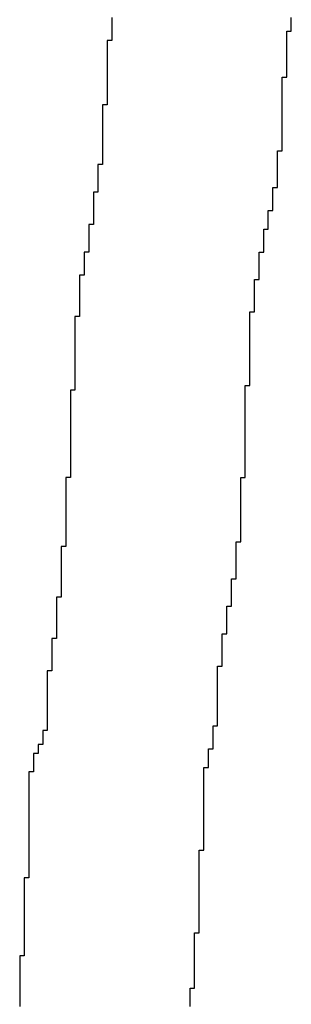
# Model space of a CAD drawing. Header units: millimetres. Extents: x 9.4 to 105.2, y 7.6 to 67.1.
# Tile 129 of 152: x 89.0956 to 89.1762, y 22.6371 to 22.9296. Entities that reach past the tile are written whole.
import ezdxf

# ---------------------------------------------------------------- set-up
doc = ezdxf.new("R2010")
doc.units = ezdxf.units.MM
doc.layers.add('BottomOverlay', color=54, linetype='Continuous')

msp = doc.modelspace()

# ---------------------------------------------------------------- linework, layer by layer
at = {"layer": 'BottomOverlay'}
for p, q in [((89.12291, 22.93029), (89.12291, 22.92892)), ((89.17622, 22.92892), (89.17622, 22.93029)), ((89.12291, 22.92892), (89.12291, 22.92756)), ((89.12291, 22.92756), (89.12291, 22.92619)), ((89.17622, 22.92756), (89.17622, 22.92892)), ((89.17622, 22.92619), (89.17622, 22.92756)), ((89.12291, 22.92345), (89.12154, 22.92345)), ((89.12154, 22.92345), (89.12154, 22.92209)), ((89.12291, 22.92619), (89.12291, 22.92482)), ((89.12291, 22.92482), (89.12291, 22.92345)), ((89.17486, 22.92482), (89.17486, 22.92619)), ((89.17486, 22.92619), (89.17622, 22.92619)), ((89.17486, 22.92345), (89.17486, 22.92482)), ((89.17486, 22.92209), (89.17486, 22.92345)), ((89.12154, 22.92209), (89.12154, 22.92072)), ((89.12154, 22.92072), (89.12154, 22.91935)), ((89.17486, 22.92072), (89.17486, 22.92209)), ((89.17486, 22.91935), (89.17486, 22.92072)), ((89.12154, 22.91935), (89.12154, 22.91799)), ((89.12154, 22.91799), (89.12154, 22.91662)), ((89.17486, 22.91799), (89.17486, 22.91935)), ((89.17486, 22.91662), (89.17486, 22.91799)), ((89.12154, 22.91662), (89.12154, 22.91525)), ((89.12154, 22.91525), (89.12154, 22.91389)), ((89.17486, 22.91525), (89.17486, 22.91662)), ((89.17486, 22.91389), (89.17486, 22.91525)), ((89.12154, 22.91389), (89.12154, 22.91252)), ((89.12154, 22.91252), (89.12154, 22.91115)), ((89.17349, 22.91115), (89.17349, 22.91252)), ((89.17349, 22.91252), (89.17486, 22.91252)), ((89.17486, 22.91252), (89.17486, 22.91389)), ((89.12154, 22.91115), (89.12154, 22.90979)), ((89.12154, 22.90979), (89.12154, 22.90842)), ((89.17349, 22.90979), (89.17349, 22.91115)), ((89.17349, 22.90842), (89.17349, 22.90979)), ((89.12154, 22.90842), (89.12154, 22.90705)), ((89.12154, 22.90705), (89.12154, 22.90568)), ((89.17349, 22.90705), (89.17349, 22.90842)), ((89.17349, 22.90568), (89.17349, 22.90705)), ((89.12154, 22.90432), (89.12018, 22.90432)), ((89.12018, 22.90432), (89.12018, 22.90295)), ((89.12018, 22.90295), (89.12018, 22.90158)), ((89.12154, 22.90568), (89.12154, 22.90432)), ((89.17349, 22.90432), (89.17349, 22.90568)), ((89.17349, 22.90295), (89.17349, 22.90432)), ((89.17349, 22.90158), (89.17349, 22.90295)), ((89.12018, 22.90158), (89.12018, 22.90022)), ((89.12018, 22.90022), (89.12018, 22.89885)), ((89.17349, 22.90022), (89.17349, 22.90158)), ((89.17349, 22.89885), (89.17349, 22.90022)), ((89.12018, 22.89885), (89.12018, 22.89748)), ((89.12018, 22.89748), (89.12018, 22.89612)), ((89.17349, 22.89748), (89.17349, 22.89885)), ((89.17349, 22.89612), (89.17349, 22.89748)), ((89.12018, 22.89612), (89.12018, 22.89475)), ((89.12018, 22.89475), (89.12018, 22.89338)), ((89.17349, 22.89475), (89.17349, 22.89612)), ((89.17349, 22.89338), (89.17349, 22.89475)), ((89.12018, 22.89338), (89.12018, 22.89201)), ((89.12018, 22.89201), (89.12018, 22.89065)), ((89.17349, 22.89201), (89.17349, 22.89338)), ((89.17349, 22.89065), (89.17349, 22.89201)), ((89.12018, 22.89065), (89.12018, 22.88928)), ((89.12018, 22.88928), (89.12018, 22.88791)), ((89.17212, 22.88928), (89.17212, 22.89065)), ((89.17212, 22.89065), (89.17349, 22.89065)), ((89.17212, 22.88791), (89.17212, 22.88928)), ((89.12018, 22.88655), (89.11881, 22.88655)), ((89.11881, 22.88655), (89.11881, 22.88518)), ((89.12018, 22.88791), (89.12018, 22.88655)), ((89.17212, 22.88655), (89.17212, 22.88791)), ((89.17212, 22.88518), (89.17212, 22.88655)), ((89.11881, 22.88518), (89.11881, 22.88381)), ((89.11881, 22.88381), (89.11881, 22.88245)), ((89.11881, 22.88245), (89.11881, 22.88108)), ((89.17212, 22.88381), (89.17212, 22.88518)), ((89.17212, 22.88245), (89.17212, 22.88381)), ((89.17212, 22.88108), (89.17212, 22.88245)), ((89.11881, 22.88108), (89.11881, 22.87971)), ((89.11881, 22.87971), (89.11881, 22.87834)), ((89.17076, 22.87834), (89.17076, 22.87971)), ((89.17076, 22.87971), (89.17212, 22.87971)), ((89.17212, 22.87971), (89.17212, 22.88108)), ((89.11881, 22.87834), (89.11744, 22.87834)), ((89.11744, 22.87834), (89.11744, 22.87698)), ((89.11744, 22.87698), (89.11744, 22.87561)), ((89.17076, 22.87698), (89.17076, 22.87834)), ((89.17076, 22.87561), (89.17076, 22.87698)), ((89.11744, 22.87561), (89.11744, 22.87424)), ((89.11744, 22.87424), (89.11744, 22.87288)), ((89.17076, 22.87424), (89.17076, 22.87561)), ((89.17076, 22.87288), (89.17076, 22.87424)), ((89.11744, 22.87288), (89.11744, 22.87151)), ((89.11744, 22.87151), (89.11744, 22.87014)), ((89.16939, 22.87151), (89.16939, 22.87288)), ((89.16939, 22.87288), (89.17076, 22.87288)), ((89.16939, 22.87014), (89.16939, 22.87151)), ((89.11744, 22.86878), (89.11608, 22.86878)), ((89.11608, 22.86878), (89.11608, 22.86741)), ((89.11744, 22.87014), (89.11744, 22.86878)), ((89.16939, 22.86878), (89.16939, 22.87014)), ((89.16939, 22.86741), (89.16939, 22.86878)), ((89.11608, 22.86741), (89.11608, 22.86604)), ((89.11608, 22.86604), (89.11608, 22.86467)), ((89.16802, 22.86604), (89.16802, 22.86741)), ((89.16802, 22.86741), (89.16939, 22.86741)), ((89.16802, 22.86467), (89.16802, 22.86604)), ((89.11608, 22.86467), (89.11608, 22.86331)), ((89.11608, 22.86331), (89.11608, 22.86194)), ((89.16802, 22.86331), (89.16802, 22.86467)), ((89.16802, 22.86194), (89.16802, 22.86331)), ((89.11608, 22.86057), (89.11471, 22.86057)), ((89.11471, 22.86057), (89.11471, 22.8592)), ((89.11471, 22.8592), (89.11471, 22.85784)), ((89.11608, 22.86194), (89.11608, 22.86057)), ((89.16665, 22.8592), (89.16665, 22.86057)), ((89.16665, 22.86057), (89.16802, 22.86057)), ((89.16665, 22.85784), (89.16665, 22.8592)), ((89.16802, 22.86057), (89.16802, 22.86194)), ((89.11471, 22.85784), (89.11471, 22.85647)), ((89.11471, 22.85647), (89.11471, 22.85511)), ((89.16665, 22.85647), (89.16665, 22.85784)), ((89.16665, 22.85511), (89.16665, 22.85647)), ((89.11471, 22.85374), (89.11334, 22.85374)), ((89.11334, 22.85374), (89.11334, 22.85237)), ((89.11471, 22.85511), (89.11471, 22.85374)), ((89.16665, 22.85374), (89.16665, 22.85511)), ((89.16665, 22.85237), (89.16665, 22.85374)), ((89.11334, 22.85237), (89.11334, 22.851)), ((89.11334, 22.851), (89.11334, 22.84964)), ((89.16529, 22.851), (89.16529, 22.85237)), ((89.16529, 22.85237), (89.16665, 22.85237)), ((89.16529, 22.84964), (89.16529, 22.851)), ((89.11334, 22.84964), (89.11334, 22.84827)), ((89.11334, 22.84827), (89.11334, 22.8469)), ((89.16529, 22.84827), (89.16529, 22.84964)), ((89.16529, 22.8469), (89.16529, 22.84827)), ((89.11334, 22.8469), (89.11334, 22.84553)), ((89.11334, 22.84553), (89.11334, 22.84417)), ((89.16529, 22.84553), (89.16529, 22.8469)), ((89.16529, 22.84417), (89.16529, 22.84553)), ((89.11334, 22.84417), (89.11334, 22.8428)), ((89.11334, 22.8428), (89.11334, 22.84144)), ((89.16392, 22.84144), (89.16392, 22.8428)), ((89.16392, 22.8428), (89.16529, 22.8428)), ((89.16529, 22.8428), (89.16529, 22.84417)), ((89.11334, 22.84144), (89.11197, 22.84144)), ((89.11197, 22.84144), (89.11197, 22.84007)), ((89.11197, 22.84007), (89.11197, 22.8387)), ((89.11197, 22.8387), (89.11197, 22.83733)), ((89.16392, 22.84007), (89.16392, 22.84144)), ((89.16392, 22.8387), (89.16392, 22.84007)), ((89.16392, 22.83733), (89.16392, 22.8387)), ((89.11197, 22.83733), (89.11197, 22.83597)), ((89.11197, 22.83597), (89.11197, 22.8346)), ((89.16392, 22.83597), (89.16392, 22.83733)), ((89.16392, 22.8346), (89.16392, 22.83597)), ((89.11197, 22.8346), (89.11197, 22.83323)), ((89.11197, 22.83323), (89.11197, 22.83186)), ((89.16392, 22.83323), (89.16392, 22.8346)), ((89.16392, 22.83186), (89.16392, 22.83323)), ((89.11197, 22.83186), (89.11197, 22.8305)), ((89.11197, 22.8305), (89.11197, 22.82913)), ((89.16392, 22.8305), (89.16392, 22.83186)), ((89.16392, 22.82913), (89.16392, 22.8305)), ((89.11197, 22.82913), (89.11197, 22.82776)), ((89.11197, 22.82776), (89.11197, 22.8264)), ((89.16392, 22.82776), (89.16392, 22.82913)), ((89.16392, 22.8264), (89.16392, 22.82776)), ((89.11197, 22.8264), (89.11197, 22.82503)), ((89.11197, 22.82503), (89.11197, 22.82366)), ((89.16392, 22.82503), (89.16392, 22.8264)), ((89.16392, 22.82366), (89.16392, 22.82503)), ((89.11197, 22.82366), (89.11197, 22.8223)), ((89.11197, 22.8223), (89.11197, 22.82093)), ((89.16392, 22.8223), (89.16392, 22.82366)), ((89.16392, 22.82093), (89.16392, 22.8223)), ((89.11197, 22.81956), (89.11061, 22.81956)), ((89.11061, 22.81956), (89.11061, 22.8182)), ((89.11061, 22.8182), (89.11061, 22.81683)), ((89.11197, 22.82093), (89.11197, 22.81956)), ((89.16255, 22.81956), (89.16255, 22.82093)), ((89.16255, 22.82093), (89.16392, 22.82093)), ((89.16255, 22.8182), (89.16255, 22.81956)), ((89.16255, 22.81683), (89.16255, 22.8182)), ((89.11061, 22.81683), (89.11061, 22.81546)), ((89.11061, 22.81546), (89.11061, 22.81409)), ((89.16255, 22.81546), (89.16255, 22.81683)), ((89.16255, 22.81409), (89.16255, 22.81546)), ((89.11061, 22.81409), (89.11061, 22.81273)), ((89.11061, 22.81273), (89.11061, 22.81136)), ((89.16255, 22.81273), (89.16255, 22.81409)), ((89.16255, 22.81136), (89.16255, 22.81273)), ((89.11061, 22.81136), (89.11061, 22.80999)), ((89.11061, 22.80999), (89.11061, 22.80863)), ((89.16255, 22.80999), (89.16255, 22.81136)), ((89.16255, 22.80863), (89.16255, 22.80999)), ((89.11061, 22.80863), (89.11061, 22.80726)), ((89.11061, 22.80726), (89.11061, 22.80589)), ((89.16255, 22.80726), (89.16255, 22.80863)), ((89.16255, 22.80589), (89.16255, 22.80726)), ((89.11061, 22.80589), (89.11061, 22.80453)), ((89.11061, 22.80453), (89.11061, 22.80316)), ((89.16255, 22.80453), (89.16255, 22.80589)), ((89.16255, 22.80316), (89.16255, 22.80453)), ((89.11061, 22.80316), (89.11061, 22.80179)), ((89.11061, 22.80179), (89.11061, 22.80042)), ((89.16255, 22.80179), (89.16255, 22.80316)), ((89.16255, 22.80042), (89.16255, 22.80179)), ((89.11061, 22.80042), (89.11061, 22.79906)), ((89.11061, 22.79906), (89.11061, 22.79769)), ((89.11061, 22.79769), (89.11061, 22.79632)), ((89.16255, 22.79906), (89.16255, 22.80042)), ((89.16255, 22.79769), (89.16255, 22.79906)), ((89.16255, 22.79632), (89.16255, 22.79769)), ((89.11061, 22.79632), (89.11061, 22.79496)), ((89.11061, 22.79496), (89.11061, 22.79359)), ((89.16255, 22.79496), (89.16255, 22.79632)), ((89.16255, 22.79359), (89.16255, 22.79496)), ((89.11061, 22.79359), (89.10924, 22.79359)), ((89.10924, 22.79359), (89.10924, 22.79222)), ((89.10924, 22.79222), (89.10924, 22.79086)), ((89.16119, 22.79222), (89.16119, 22.79359)), ((89.16119, 22.79359), (89.16255, 22.79359)), ((89.16119, 22.79086), (89.16119, 22.79222)), ((89.10924, 22.79086), (89.10924, 22.78949)), ((89.10924, 22.78949), (89.10924, 22.78812)), ((89.16119, 22.78949), (89.16119, 22.79086)), ((89.16119, 22.78812), (89.16119, 22.78949)), ((89.10924, 22.78812), (89.10924, 22.78675)), ((89.10924, 22.78675), (89.10924, 22.78539)), ((89.16119, 22.78675), (89.16119, 22.78812)), ((89.16119, 22.78539), (89.16119, 22.78675)), ((89.10924, 22.78539), (89.10924, 22.78402)), ((89.10924, 22.78402), (89.10924, 22.78265)), ((89.16119, 22.78402), (89.16119, 22.78539)), ((89.16119, 22.78265), (89.16119, 22.78402)), ((89.10924, 22.78265), (89.10924, 22.78129)), ((89.10924, 22.78129), (89.10924, 22.77992)), ((89.16119, 22.78129), (89.16119, 22.78265)), ((89.16119, 22.77992), (89.16119, 22.78129)), ((89.10924, 22.77992), (89.10924, 22.77855)), ((89.10924, 22.77855), (89.10924, 22.77719)), ((89.10924, 22.77719), (89.10924, 22.77582)), ((89.16119, 22.77855), (89.16119, 22.77992)), ((89.16119, 22.77719), (89.16119, 22.77855)), ((89.16119, 22.77582), (89.16119, 22.77719)), ((89.10924, 22.77582), (89.10924, 22.77445)), ((89.10924, 22.77445), (89.10924, 22.77308)), ((89.15982, 22.77308), (89.15982, 22.77445)), ((89.15982, 22.77445), (89.16119, 22.77445)), ((89.16119, 22.77445), (89.16119, 22.77582)), ((89.10924, 22.77308), (89.10787, 22.77308)), ((89.10787, 22.77308), (89.10787, 22.77172)), ((89.10787, 22.77172), (89.10787, 22.77035)), ((89.15982, 22.77172), (89.15982, 22.77308)), ((89.15982, 22.77035), (89.15982, 22.77172)), ((89.10787, 22.77035), (89.10787, 22.76898)), ((89.10787, 22.76898), (89.10787, 22.76762)), ((89.15982, 22.76898), (89.15982, 22.77035)), ((89.15982, 22.76762), (89.15982, 22.76898)), ((89.10787, 22.76762), (89.10787, 22.76625)), ((89.10787, 22.76625), (89.10787, 22.76488)), ((89.15982, 22.76625), (89.15982, 22.76762)), ((89.15982, 22.76488), (89.15982, 22.76625)), ((89.10787, 22.76488), (89.10787, 22.76352)), ((89.10787, 22.76352), (89.10787, 22.76215)), ((89.15845, 22.76215), (89.15845, 22.76352)), ((89.15845, 22.76352), (89.15982, 22.76352)), ((89.15982, 22.76352), (89.15982, 22.76488)), ((89.10787, 22.76215), (89.10787, 22.76078)), ((89.10787, 22.76078), (89.10787, 22.75941)), ((89.15845, 22.76078), (89.15845, 22.76215)), ((89.15845, 22.75941), (89.15845, 22.76078)), ((89.10787, 22.75805), (89.10651, 22.75805)), ((89.10651, 22.75805), (89.10651, 22.75668)), ((89.10651, 22.75668), (89.10651, 22.75531)), ((89.10787, 22.75941), (89.10787, 22.75805)), ((89.15845, 22.75805), (89.15845, 22.75941)), ((89.15845, 22.75668), (89.15845, 22.75805)), ((89.15845, 22.75531), (89.15845, 22.75668)), ((89.10651, 22.75531), (89.10651, 22.75394)), ((89.10651, 22.75394), (89.10651, 22.75258)), ((89.15709, 22.75394), (89.15709, 22.75531)), ((89.15709, 22.75531), (89.15845, 22.75531)), ((89.15709, 22.75258), (89.15709, 22.75394)), ((89.10651, 22.75258), (89.10651, 22.75121)), ((89.10651, 22.75121), (89.10651, 22.74985)), ((89.15709, 22.75121), (89.15709, 22.75258)), ((89.15709, 22.74985), (89.15709, 22.75121)), ((89.10651, 22.74985), (89.10651, 22.74848)), ((89.10651, 22.74848), (89.10651, 22.74711)), ((89.15709, 22.74848), (89.15709, 22.74985)), ((89.15709, 22.74711), (89.15709, 22.74848)), ((89.10651, 22.74574), (89.10514, 22.74574)), ((89.10514, 22.74574), (89.10514, 22.74438)), ((89.10651, 22.74711), (89.10651, 22.74574)), ((89.15572, 22.74574), (89.15572, 22.74711)), ((89.15572, 22.74711), (89.15709, 22.74711)), ((89.15572, 22.74438), (89.15572, 22.74574)), ((89.10514, 22.74438), (89.10514, 22.74301)), ((89.10514, 22.74301), (89.10514, 22.74164)), ((89.15572, 22.74301), (89.15572, 22.74438)), ((89.15572, 22.74164), (89.15572, 22.74301)), ((89.10514, 22.74164), (89.10514, 22.74027)), ((89.10514, 22.74027), (89.10514, 22.73891)), ((89.15572, 22.74027), (89.15572, 22.74164)), ((89.15572, 22.73891), (89.15572, 22.74027)), ((89.10514, 22.73617), (89.10377, 22.73617)), ((89.10377, 22.73617), (89.10377, 22.73481)), ((89.10514, 22.73891), (89.10514, 22.73754)), ((89.10514, 22.73754), (89.10514, 22.73617)), ((89.15435, 22.73617), (89.15435, 22.73754)), ((89.15435, 22.73754), (89.15572, 22.73754)), ((89.15435, 22.73481), (89.15435, 22.73617)), ((89.15572, 22.73754), (89.15572, 22.73891)), ((89.10377, 22.73481), (89.10377, 22.73344)), ((89.10377, 22.73344), (89.10377, 22.73207)), ((89.15435, 22.73344), (89.15435, 22.73481)), ((89.15435, 22.73207), (89.15435, 22.73344)), ((89.10377, 22.73207), (89.10377, 22.73071)), ((89.10377, 22.73071), (89.10377, 22.72934)), ((89.15435, 22.73071), (89.15435, 22.73207)), ((89.15435, 22.72934), (89.15435, 22.73071)), ((89.10377, 22.72934), (89.10377, 22.72797)), ((89.10377, 22.72797), (89.10377, 22.7266)), ((89.15435, 22.72797), (89.15435, 22.72934)), ((89.15435, 22.7266), (89.15435, 22.72797)), ((89.10377, 22.7266), (89.10377, 22.72524)), ((89.10377, 22.72524), (89.10377, 22.72387)), ((89.15435, 22.72524), (89.15435, 22.7266)), ((89.15435, 22.72387), (89.15435, 22.72524)), ((89.10377, 22.72387), (89.10377, 22.7225)), ((89.10377, 22.7225), (89.10377, 22.72114)), ((89.15435, 22.7225), (89.15435, 22.72387)), ((89.15435, 22.72114), (89.15435, 22.7225)), ((89.10377, 22.72114), (89.10377, 22.71977)), ((89.10377, 22.71977), (89.10377, 22.7184)), ((89.15298, 22.7184), (89.15298, 22.71977)), ((89.15298, 22.71977), (89.15435, 22.71977)), ((89.15435, 22.71977), (89.15435, 22.72114)), ((89.10377, 22.7184), (89.1024, 22.7184)), ((89.1024, 22.7184), (89.1024, 22.71704)), ((89.1024, 22.71704), (89.1024, 22.71567)), ((89.15298, 22.71704), (89.15298, 22.7184)), ((89.15298, 22.71567), (89.15298, 22.71704)), ((89.1024, 22.7143), (89.10104, 22.7143)), ((89.10104, 22.7143), (89.10104, 22.71294)), ((89.10104, 22.71294), (89.10104, 22.71157)), ((89.1024, 22.71567), (89.1024, 22.7143)), ((89.15162, 22.71157), (89.15162, 22.71294)), ((89.15162, 22.71294), (89.15298, 22.71294)), ((89.15298, 22.7143), (89.15298, 22.71567)), ((89.15298, 22.71294), (89.15298, 22.7143)), ((89.10104, 22.71157), (89.09967, 22.71157)), ((89.09967, 22.71157), (89.09967, 22.7102)), ((89.09967, 22.7102), (89.09967, 22.70883)), ((89.15162, 22.7102), (89.15162, 22.71157)), ((89.15162, 22.70883), (89.15162, 22.7102)), ((89.09967, 22.70883), (89.09967, 22.70747)), ((89.09967, 22.70747), (89.09967, 22.7061)), ((89.15025, 22.7061), (89.15025, 22.70747)), ((89.15025, 22.70747), (89.15162, 22.70747)), ((89.15162, 22.70747), (89.15162, 22.70883)), ((89.09967, 22.7061), (89.0983, 22.7061)), ((89.0983, 22.7061), (89.0983, 22.70473)), ((89.0983, 22.70473), (89.0983, 22.70337)), ((89.15025, 22.70473), (89.15025, 22.7061)), ((89.15025, 22.70337), (89.15025, 22.70473)), ((89.0983, 22.70337), (89.0983, 22.702)), ((89.0983, 22.702), (89.0983, 22.70063)), ((89.15025, 22.702), (89.15025, 22.70337)), ((89.15025, 22.70063), (89.15025, 22.702)), ((89.0983, 22.70063), (89.0983, 22.69927)), ((89.0983, 22.69927), (89.0983, 22.6979)), ((89.15025, 22.69927), (89.15025, 22.70063)), ((89.15025, 22.6979), (89.15025, 22.69927)), ((89.0983, 22.6979), (89.0983, 22.69653)), ((89.0983, 22.69653), (89.0983, 22.69516)), ((89.15025, 22.69653), (89.15025, 22.6979)), ((89.15025, 22.69516), (89.15025, 22.69653)), ((89.0983, 22.69516), (89.0983, 22.6938)), ((89.0983, 22.6938), (89.0983, 22.69243)), ((89.0983, 22.69243), (89.0983, 22.69106)), ((89.15025, 22.6938), (89.15025, 22.69516)), ((89.15025, 22.69243), (89.15025, 22.6938)), ((89.15025, 22.69106), (89.15025, 22.69243)), ((89.0983, 22.69106), (89.0983, 22.6897)), ((89.0983, 22.6897), (89.0983, 22.68833)), ((89.15025, 22.6897), (89.15025, 22.69106)), ((89.15025, 22.68833), (89.15025, 22.6897)), ((89.0983, 22.68833), (89.0983, 22.68696)), ((89.0983, 22.68696), (89.0983, 22.6856)), ((89.15025, 22.68696), (89.15025, 22.68833)), ((89.15025, 22.6856), (89.15025, 22.68696)), ((89.0983, 22.6856), (89.0983, 22.68423)), ((89.0983, 22.68423), (89.0983, 22.68286)), ((89.15025, 22.68423), (89.15025, 22.6856)), ((89.15025, 22.68286), (89.15025, 22.68423)), ((89.0983, 22.68286), (89.0983, 22.68149)), ((89.0983, 22.68149), (89.0983, 22.68013)), ((89.14888, 22.68149), (89.14888, 22.68286)), ((89.14888, 22.68286), (89.15025, 22.68286)), ((89.14888, 22.68013), (89.14888, 22.68149)), ((89.0983, 22.68013), (89.0983, 22.67876)), ((89.0983, 22.67876), (89.0983, 22.67739)), ((89.14888, 22.67876), (89.14888, 22.68013)), ((89.14888, 22.67739), (89.14888, 22.67876)), ((89.0983, 22.67739), (89.0983, 22.67603)), ((89.0983, 22.67603), (89.0983, 22.67466)), ((89.14888, 22.67603), (89.14888, 22.67739)), ((89.14888, 22.67466), (89.14888, 22.67603)), ((89.0983, 22.67466), (89.09694, 22.67466)), ((89.09694, 22.67466), (89.09694, 22.67329)), ((89.09694, 22.67329), (89.09694, 22.67193)), ((89.09694, 22.67193), (89.09694, 22.67056)), ((89.14888, 22.67329), (89.14888, 22.67466)), ((89.14888, 22.67193), (89.14888, 22.67329)), ((89.14888, 22.67056), (89.14888, 22.67193)), ((89.09694, 22.67056), (89.09694, 22.66919)), ((89.09694, 22.66919), (89.09694, 22.66782)), ((89.14888, 22.66919), (89.14888, 22.67056)), ((89.14888, 22.66782), (89.14888, 22.66919)), ((89.09694, 22.66782), (89.09694, 22.66646)), ((89.09694, 22.66646), (89.09694, 22.66509)), ((89.14888, 22.66646), (89.14888, 22.66782)), ((89.14888, 22.66509), (89.14888, 22.66646)), ((89.09694, 22.66509), (89.09694, 22.66372)), ((89.09694, 22.66372), (89.09694, 22.66235)), ((89.14888, 22.66372), (89.14888, 22.66509)), ((89.14888, 22.66235), (89.14888, 22.66372)), ((89.09694, 22.66235), (89.09694, 22.66099)), ((89.09694, 22.66099), (89.09694, 22.65962)), ((89.14888, 22.66099), (89.14888, 22.66235)), ((89.14888, 22.65962), (89.14888, 22.66099)), ((89.09694, 22.65962), (89.09694, 22.65826)), ((89.09694, 22.65826), (89.09694, 22.65689)), ((89.14752, 22.65689), (89.14752, 22.65826)), ((89.14752, 22.65826), (89.14888, 22.65826)), ((89.14888, 22.65826), (89.14888, 22.65962)), ((89.09694, 22.65689), (89.09694, 22.65552)), ((89.09694, 22.65552), (89.09694, 22.65415)), ((89.14752, 22.65552), (89.14752, 22.65689)), ((89.14752, 22.65415), (89.14752, 22.65552)), ((89.09694, 22.65142), (89.09557, 22.65142)), ((89.09557, 22.65142), (89.09557, 22.65005)), ((89.09694, 22.65415), (89.09694, 22.65279)), ((89.09694, 22.65279), (89.09694, 22.65142)), ((89.14752, 22.65279), (89.14752, 22.65415)), ((89.14752, 22.65142), (89.14752, 22.65279)), ((89.14752, 22.65005), (89.14752, 22.65142)), ((89.09557, 22.65005), (89.09557, 22.64868)), ((89.09557, 22.64868), (89.09557, 22.64732)), ((89.14752, 22.64868), (89.14752, 22.65005)), ((89.14752, 22.64732), (89.14752, 22.64868)), ((89.09557, 22.64732), (89.09557, 22.64595)), ((89.09557, 22.64595), (89.09557, 22.64459)), ((89.14752, 22.64595), (89.14752, 22.64732)), ((89.14752, 22.64459), (89.14752, 22.64595)), ((89.09557, 22.64459), (89.09557, 22.64322)), ((89.09557, 22.64322), (89.09557, 22.64185)), ((89.14752, 22.64322), (89.14752, 22.64459)), ((89.14752, 22.64185), (89.14752, 22.64322)), ((89.09557, 22.64185), (89.09557, 22.64048)), ((89.09557, 22.64048), (89.09557, 22.63912)), ((89.14615, 22.64048), (89.14615, 22.64185)), ((89.14615, 22.64185), (89.14752, 22.64185)), ((89.14615, 22.63912), (89.14615, 22.64048)), ((89.09557, 22.63912), (89.09557, 22.63775)), ((89.09557, 22.63775), (89.09557, 22.63638)), ((89.14615, 22.63775), (89.14615, 22.63912)), ((89.14615, 22.63638), (89.14615, 22.63775))]:
    msp.add_line(p, q, dxfattribs=at)

doc.saveas('drawing.dxf')
